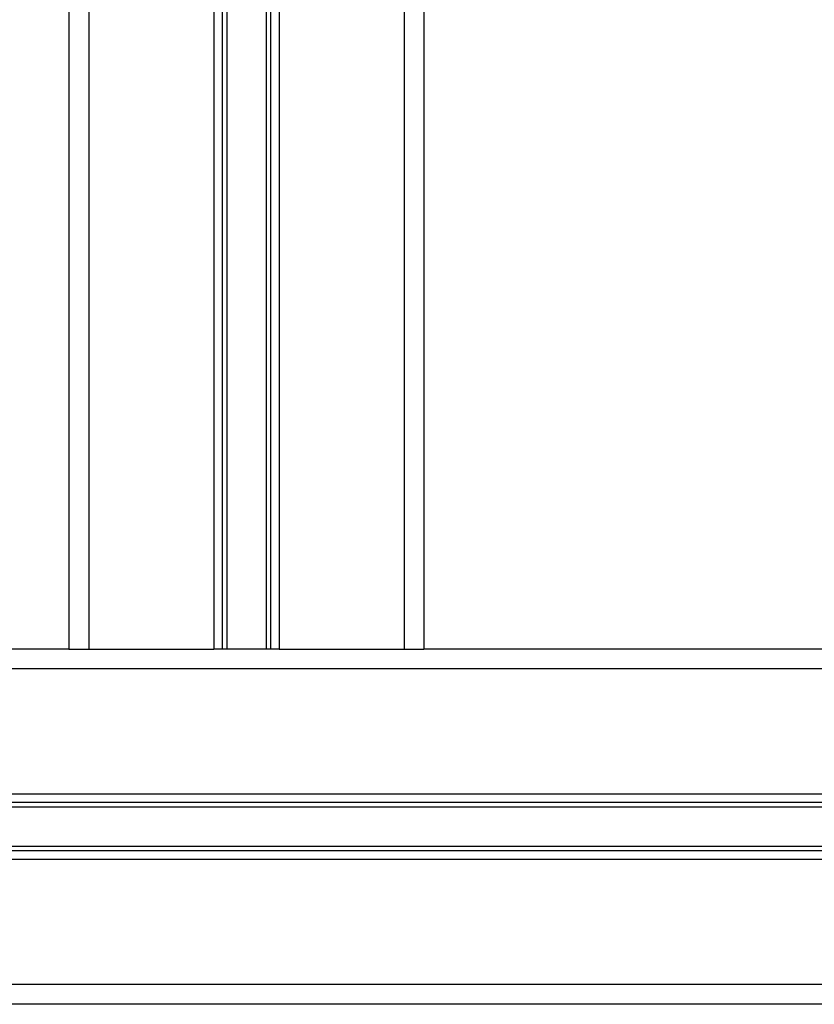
# Model space of a CAD drawing. Header units: millimetres. Extents: x 0 to 420, y 0 to 297.
# Tile 49 of 60: x 294.35 to 299.39, y 199.58 to 205.82. Entities that reach past the tile are written whole.
import ezdxf

# ---------------------------------------------------------------- set-up
doc = ezdxf.new("R2010")
doc.units = ezdxf.units.MM

msp = doc.modelspace()

# ---------------------------------------------------------------- linework, layer by layer
at = {"color": 7, "linetype": 'Continuous', "lineweight": 25}
for p, q in [((294.66566, 233.2057), (294.66566, 201.8307)), ((294.79066, 233.2057), (294.79066, 201.8307)), ((295.58316, 233.2057), (295.58316, 201.8307)), ((295.63736, 233.2057), (295.63736, 201.8307)), ((295.66606, 233.2057), (295.66606, 201.8307)), ((295.91525, 233.2057), (295.91525, 201.8307)), ((295.94396, 233.2057), (295.94396, 201.8307)), ((295.99816, 233.2057), (295.99816, 201.8307)), ((296.79066, 233.2057), (296.79066, 201.8307)), ((296.91566, 233.2057), (296.91566, 201.8307)), ((294.66566, 201.8307), (289.44066, 201.8307)), ((294.66566, 201.8307), (294.79066, 201.8307)), ((294.79066, 201.8307), (295.58316, 201.8307)), ((295.99816, 201.8307), (295.58316, 201.8307)), ((295.99816, 201.8307), (296.79066, 201.8307)), ((296.79066, 201.8307), (296.91566, 201.8307)), ((301.86566, 201.8307), (296.91566, 201.8307)), ((309.34066, 201.7057), (289.44066, 201.7057)), ((309.34066, 200.9132), (289.44066, 200.9132)), ((306.75316, 200.859), (292.02816, 200.859)), ((306.74957, 200.8303), (292.03175, 200.8303)), ((306.75316, 200.5524), (292.02816, 200.5524)), ((306.74957, 200.58111), (292.03175, 200.58111)), ((309.34066, 200.4982), (289.44066, 200.4982)), ((309.34066, 199.7057), (289.44066, 199.7057)), ((304.84066, 199.5807), (293.94066, 199.5807))]:
    msp.add_line(p, q, dxfattribs=at)

doc.saveas('drawing.dxf')
